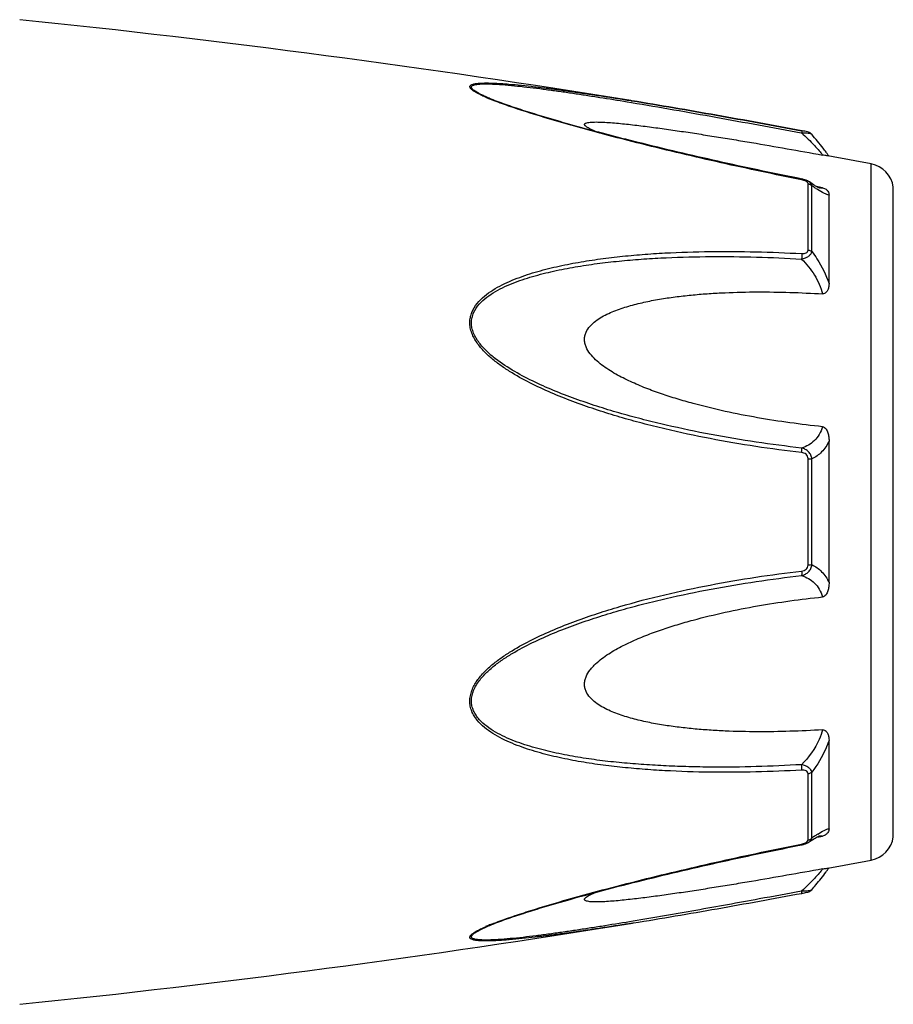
# Model space of a CAD drawing. Header units: millimetres. Extents: x 60394 to 199354, y 20895 to 166073.
# Tile 196 of 256: x 126727 to 126768, y 21633 to 21679. Entities that reach past the tile are written whole.
import ezdxf

# ---------------------------------------------------------------- set-up
doc = ezdxf.new("R2010")
doc.units = ezdxf.units.MM

msp = doc.modelspace()

# ---------------------------------------------------------------- linework, layer by layer
at = {"color": 0, "linetype": 'Continuous'}
for p, q in [((126749.204, 21675.629), (126749.201, 21675.63)), ((126755.738, 21675.465), (126755.949, 21675.43)), ((126755.914, 21675.519), (126755.933, 21675.516)), ((126755.933, 21675.516), (126755.962, 21675.511)), ((126755.962, 21675.511), (126755.933, 21675.516)), ((126763.999, 21673.992), (126764.017, 21673.989)), ((126764.036, 21674.09), (126764.02, 21674.093)), ((126764.495, 21673.922), (126764.496, 21673.922)), ((126767.317, 21639.507), (126767.317, 21672.516)), ((126764.024, 21671.802), (126763.848, 21671.837)), ((126764.324, 21668.434), (126764.324, 21671.576)), ((126764.376, 21671.667), (126764.375, 21671.668)), ((126764.383, 21671.662), (126764.375, 21671.667)), ((126764.502, 21668.363), (126764.502, 21671.486)), ((126764.86, 21671.414), (126764.73, 21671.439)), ((126764.849, 21671.379), (126764.849, 21671.379)), ((126765.009, 21671.386), (126764.86, 21671.414)), ((126768.367, 21640.606), (126768.367, 21671.417)), ((126765.317, 21666.852), (126765.317, 21671.036)), ((126765.317, 21652.664), (126765.317, 21659.376)), ((126764.324, 21653.501), (126764.324, 21658.541)), ((126764.502, 21653.515), (126764.502, 21658.527)), ((126765.317, 21640.996), (126765.317, 21645.184)), ((126764.324, 21640.457), (126764.324, 21643.603)), ((126764.502, 21640.547), (126764.502, 21643.674)), ((126764.374, 21640.365), (126764.375, 21640.365)), ((126764.375, 21640.365), (126764.383, 21640.371)), ((126764.728, 21640.592), (126764.855, 21640.616)), ((126764.847, 21640.653), (126764.848, 21640.653)), ((126764.855, 21640.616), (126765.009, 21640.645)), ((126763.832, 21640.192), (126764.024, 21640.23)), ((126755.99, 21636.517), (126756.038, 21636.524)), ((126749.225, 21636.41), (126749.227, 21636.41))]:
    msp.add_line(p, q, dxfattribs=at)
for centre, radius, start, end in [((126675.843, 21181.972), 500, 80.7849, 84.13647), ((126752.662, 21684.01), 9.088, 246.3609, 247.4013), ((126753.637, 21686.362), 11.634, 247.4181, 248.2786), ((126757.055, 21667.072), 10.1, 35.6084, 36.4199), ((126758.11, 21667.827), 8.803, 35.0395, 35.6116), ((126675.843, 21181.972), 499, 79.43712, 79.67776), ((126767.079, 21671.238), 1.3, 7.906, 79.4371), ((126763.747, 21670.407), 1.423, 75.2287, 78.791), ((126768.103, 21676.451), 6.132, 236.1693, 237.1241), ((126764.956, 21671.932), 0.564, 259.0707, 259.9327), ((126768.356, 21635.177), 6.609, 122.6489, 124.009), ((126764.239, 21640.457), 0.085, 350.9157, 359.9563), ((126770.149, 21632.532), 9.805, 124.0491, 125.1691), ((126767.079, 21640.785), 1.3, 280.5629, 352.094), ((126763.726, 21641.728), 1.527, 281.267, 282.0205), ((126675.843, 22130.051), 499, 280.32291, 280.56288), ((126757.143, 21644.88), 9.986, 323.6208, 324.6909), ((126758.424, 21643.967), 8.414, 324.7207, 325.0122), ((126762.545, 21645.923), 8.129, 280.4499, 280.9409), ((126675.843, 22130.051), 500, 275.86353, 279.22391), ((126752.738, 21627.847), 9.277, 112.3067, 113.5832), ((126753.698, 21625.526), 11.789, 111.7794, 112.3431)]:
    msp.add_arc(centre, radius, start, end, dxfattribs=at)
for points, knots in [([(126749.018, 21675.685), (126748.94, 21675.719), (126748.793, 21675.786), (126748.592, 21675.89), (126748.449, 21675.977), (126748.36, 21676.047), (126748.305, 21676.101), (126748.267, 21676.165), (126748.287, 21676.223), (126748.321, 21676.255), (126748.369, 21676.281), (126748.432, 21676.302), (126748.509, 21676.32), (126748.631, 21676.339), (126748.807, 21676.352), (126749.039, 21676.357), (126749.291, 21676.353), (126749.56, 21676.342), (126749.841, 21676.325), (126750.231, 21676.295), (126750.734, 21676.248), (126751.351, 21676.18), (126751.982, 21676.102), (126752.623, 21676.017), (126753.271, 21675.926), (126753.926, 21675.83), (126754.808, 21675.696), (126755.471, 21675.591), (126755.914, 21675.519)], [0, 0, 0, 0, 0.02948, 0.055907, 0.078214, 0.087353, 0.094931, 0.105555, 0.109954, 0.115017, 0.121315, 0.129009, 0.138057, 0.148338, 0.172058, 0.199047, 0.228459, 0.259634, 0.292171, 0.325754, 0.395293, 0.467136, 0.540634, 0.615369, 0.691049, 0.767475, 0.844512, 1, 1, 1, 1]), ([(126749.201, 21675.63), (126749.12, 21675.664), (126748.966, 21675.731), (126748.752, 21675.834), (126748.593, 21675.921), (126748.489, 21675.991), (126748.428, 21676.038), (126748.384, 21676.084), (126748.357, 21676.127), (126748.351, 21676.171), (126748.373, 21676.208), (126748.412, 21676.236), (126748.466, 21676.259), (126748.535, 21676.278), (126748.649, 21676.298), (126748.817, 21676.311), (126749.039, 21676.315), (126749.285, 21676.31), (126749.641, 21676.292), (126750.11, 21676.256), (126750.692, 21676.197), (126751.294, 21676.127), (126751.909, 21676.048), (126752.533, 21675.962), (126753.165, 21675.87), (126753.803, 21675.774), (126754.661, 21675.64), (126755.307, 21675.536), (126755.738, 21675.465)], [0, 0, 0, 0, 0.03089, 0.059177, 0.083881, 0.094457, 0.103528, 0.11093, 0.116684, 0.121223, 0.125685, 0.131127, 0.137993, 0.146338, 0.156051, 0.17896, 0.205464, 0.234539, 0.265468, 0.331155, 0.400252, 0.471609, 0.544574, 0.618731, 0.693793, 0.769568, 0.845928, 1, 1, 1, 1]), ([(126763.848, 21671.837), (126762.574, 21672.092), (126760.669, 21672.494), (126758.142, 21673.077), (126756.572, 21673.457), (126755.324, 21673.771), (126754.396, 21674.014), (126753.477, 21674.263), (126752.568, 21674.518), (126751.675, 21674.781), (126750.807, 21675.051), (126749.982, 21675.328), (126749.452, 21675.525), (126749.201, 21675.63)], [0, 0, 0, 0, 0.25737, 0.385747, 0.513657, 0.577329, 0.64069, 0.703648, 0.766063, 0.827658, 0.887975, 0.946116, 1, 1, 1, 1]), ([(126764.018, 21671.765), (126762.745, 21672.019), (126760.84, 21672.421), (126758.314, 21673.003), (126756.433, 21673.459), (126754.878, 21673.856), (126753.648, 21674.189), (126752.444, 21674.527), (126751.265, 21674.878), (126750.133, 21675.253), (126749.591, 21675.45), (126749.331, 21675.554)], [0, 0, 0, 0, 0.256646, 0.384673, 0.512244, 0.638988, 0.701822, 0.764153, 0.886175, 0.944757, 1, 1, 1, 1]), ([(126755.949, 21675.43), (126757.286, 21675.207), (126759.971, 21674.736), (126762.652, 21674.243), (126763.999, 21673.992)], [0, 0, 0, 0, 0.497132, 1, 1, 1, 1]), ([(126755.962, 21675.511), (126757.3, 21675.294), (126759.987, 21674.831), (126762.669, 21674.342), (126764.018, 21674.093)], [0, 0, 0, 0, 0.496975, 1, 1, 1, 1]), ([(126764.02, 21674.093), (126762.671, 21674.342), (126759.988, 21674.831), (126757.3, 21675.294), (126755.962, 21675.511)], [0, 0, 0, 0, 0.502936, 1, 1, 1, 1]), ([(126754.218, 21674.063), (126754.169, 21674.084), (126754.076, 21674.125), (126753.947, 21674.187), (126753.841, 21674.249), (126753.77, 21674.3), (126753.733, 21674.341), (126753.719, 21674.368), (126753.716, 21674.395), (126753.727, 21674.419), (126753.75, 21674.438), (126753.796, 21674.461), (126753.876, 21674.481), (126753.989, 21674.496), (126754.177, 21674.507), (126754.441, 21674.504), (126754.781, 21674.488), (126755.143, 21674.461), (126755.519, 21674.426), (126755.905, 21674.385), (126756.297, 21674.339), (126756.695, 21674.289), (126757.096, 21674.236), (126757.638, 21674.162), (126758.321, 21674.063), (126759.144, 21673.937), (126759.974, 21673.806), (126760.807, 21673.67), (126761.925, 21673.483), (126763.326, 21673.24), (126764.448, 21673.04), (126765.009, 21672.939)], [0, 0, 0, 0, 0.013224, 0.025246, 0.035584, 0.043707, 0.046793, 0.049242, 0.051265, 0.053246, 0.055591, 0.058505, 0.066098, 0.075763, 0.087038, 0.112872, 0.141444, 0.171707, 0.203125, 0.235343, 0.268137, 0.301392, 0.33501, 0.368911, 0.437385, 0.506544, 0.576211, 0.646269, 0.71663, 0.85801, 1, 1, 1, 1]), ([(126764.02, 21674.093), (126764.022, 21674.093), (126764.024, 21674.08), (126764.024, 21674.062), (126764.022, 21674.028), (126764.019, 21674.003), (126764.017, 21673.989)], [0, 0, 0, 0, 0.078563, 0.274425, 0.586251, 1, 1, 1, 1]), ([(126764.017, 21673.989), (126764.073, 21673.991), (126764.177, 21673.991), (126764.318, 21673.982), (126764.415, 21673.964), (126764.471, 21673.942), (126764.489, 21673.929), (126764.496, 21673.921)], [0, 0, 0, 0, 0.33971, 0.636245, 0.862204, 0.94183, 1, 1, 1, 1]), ([(126764.017, 21673.989), (126764.227, 21673.797), (126764.51, 21673.517), (126764.833, 21673.159), (126764.959, 21673.006), (126765.009, 21672.939)], [0, 0, 0, 0, 0.588807, 0.825815, 1, 1, 1, 1]), ([(126764.496, 21673.921), (126764.467, 21673.955), (126764.4, 21674.003), (126764.285, 21674.039), (126764.166, 21674.065), (126764.081, 21674.082), (126764.036, 21674.09)], [0, 0, 0, 0, 0.265729, 0.479644, 0.722816, 1, 1, 1, 1]), ([(126765.182, 21673.068), (126765.134, 21673.133), (126764.914, 21673.425), (126764.682, 21673.707), (126764.496, 21673.921)], [0, 0, 0, 0, 0.221481, 1, 1, 1, 1]), ([(126765.256, 21672.896), (126765.244, 21672.898), (126765.162, 21672.913), (126765.079, 21672.926), (126765.009, 21672.939)], [0, 0, 0, 0, 0.14802, 1, 1, 1, 1]), ([(126764.018, 21671.765), (126764.019, 21671.77), (126764.02, 21671.779), (126764.023, 21671.792), (126764.023, 21671.798), (126764.025, 21671.802), (126764.024, 21671.802)], [0, 0, 0, 0, 0.428218, 0.741394, 0.932956, 1, 1, 1, 1]), ([(126764.158, 21671.726), (126764.147, 21671.731), (126764.101, 21671.746), (126764.054, 21671.758), (126764.018, 21671.765)], [0, 0, 0, 0, 0.246414, 1, 1, 1, 1]), ([(126764.227, 21671.695), (126764.222, 21671.698), (126764.2, 21671.71), (126764.176, 21671.72), (126764.158, 21671.726)], [0, 0, 0, 0, 0.241505, 1, 1, 1, 1]), ([(126764.295, 21671.643), (126764.291, 21671.648), (126764.271, 21671.669), (126764.247, 21671.685), (126764.227, 21671.695)], [0, 0, 0, 0, 0.225244, 1, 1, 1, 1]), ([(126764.375, 21671.668), (126764.364, 21671.675), (126764.32, 21671.704), (126764.272, 21671.727), (126764.235, 21671.742)], [0, 0, 0, 0, 0.247211, 1, 1, 1, 1]), ([(126764.324, 21671.576), (126764.324, 21671.581), (126764.321, 21671.606), (126764.308, 21671.629), (126764.295, 21671.643)], [0, 0, 0, 0, 0.225175, 1, 1, 1, 1]), ([(126764.324, 21671.576), (126764.341, 21671.573), (126764.406, 21671.558), (126764.467, 21671.522), (126764.502, 21671.486)], [0, 0, 0, 0, 0.258764, 1, 1, 1, 1]), ([(126764.502, 21671.486), (126764.496, 21671.521), (126764.465, 21671.592), (126764.408, 21671.644), (126764.375, 21671.667)], [0, 0, 0, 0, 0.468978, 1, 1, 1, 1]), ([(126764.717, 21671.447), (126764.692, 21671.461), (126764.579, 21671.529), (126764.469, 21671.603), (126764.383, 21671.662)], [0, 0, 0, 0, 0.212027, 1, 1, 1, 1]), ([(126764.689, 21671.357), (126764.674, 21671.367), (126764.611, 21671.41), (126764.549, 21671.453), (126764.502, 21671.486)], [0, 0, 0, 0, 0.242177, 1, 1, 1, 1]), ([(126764.853, 21671.378), (126764.856, 21671.377), (126764.858, 21671.376), (126764.863, 21671.376), (126764.855, 21671.378), (126764.85, 21671.38), (126764.831, 21671.388), (126764.81, 21671.398), (126764.782, 21671.411), (126764.751, 21671.428), (126764.728, 21671.44), (126764.717, 21671.447)], [0, 0, 0, 0, 0.050729, 0.053439, 0.064665, 0.125059, 0.230112, 0.374221, 0.553235, 0.763061, 1, 1, 1, 1]), ([(126765.317, 21671.036), (126765.28, 21671.043), (126765.198, 21671.068), (126765.013, 21671.151), (126764.873, 21671.237), (126764.775, 21671.301)], [0, 0, 0, 0, 0.189472, 0.420855, 1, 1, 1, 1]), ([(126765.009, 21671.386), (126765, 21671.381), (126764.95, 21671.365), (126764.897, 21671.37), (126764.857, 21671.377)], [0, 0, 0, 0, 0.213215, 1, 1, 1, 1]), ([(126765.009, 21671.386), (126765.042, 21671.38), (126765.1, 21671.362), (126765.188, 21671.309), (126765.261, 21671.232), (126765.308, 21671.133), (126765.317, 21671.067), (126765.317, 21671.036)], [0, 0, 0, 0, 0.19482, 0.35748, 0.608365, 0.813655, 1, 1, 1, 1]), ([(126764.017, 21658.829), (126763.291, 21658.913), (126761.841, 21659.105), (126759.675, 21659.474), (126757.882, 21659.861), (126756.456, 21660.215), (126755.391, 21660.507), (126754.335, 21660.834), (126753.29, 21661.198), (126752.258, 21661.603), (126751.248, 21662.062), (126750.435, 21662.502), (126749.814, 21662.904), (126749.372, 21663.234), (126748.963, 21663.601), (126748.613, 21664.015), (126748.391, 21664.405), (126748.293, 21664.739), (126748.269, 21664.993), (126748.295, 21665.242), (126748.39, 21665.557), (126748.608, 21665.91), (126748.964, 21666.257), (126749.373, 21666.546), (126749.816, 21666.791), (126750.439, 21667.074), (126751.254, 21667.359), (126752.263, 21667.625), (126753.294, 21667.835), (126754.339, 21668.001), (126755.395, 21668.13), (126756.459, 21668.228), (126757.887, 21668.322), (126759.684, 21668.375), (126761.849, 21668.363), (126763.294, 21668.305), (126764.018, 21668.265)], [0, 0, 0, 0, 0.063635, 0.127396, 0.191296, 0.223303, 0.255348, 0.287434, 0.319562, 0.351727, 0.383919, 0.416107, 0.432182, 0.448215, 0.464156, 0.479907, 0.495291, 0.502793, 0.510127, 0.517331, 0.52445, 0.538608, 0.552922, 0.567437, 0.582127, 0.596956, 0.626929, 0.657232, 0.687777, 0.718508, 0.74939, 0.780398, 0.811517, 0.874045, 0.936883, 1, 1, 1, 1]), ([(126764.017, 21668.008), (126764.077, 21668.021), (126764.191, 21668.055), (126764.342, 21668.132), (126764.455, 21668.233), (126764.495, 21668.321), (126764.502, 21668.363)], [0, 0, 0, 0, 0.291894, 0.562609, 0.798475, 1, 1, 1, 1]), ([(126764.018, 21668.265), (126764.055, 21668.263), (126764.128, 21668.264), (126764.229, 21668.287), (126764.307, 21668.346), (126764.324, 21668.407), (126764.324, 21668.434)], [0, 0, 0, 0, 0.287056, 0.554503, 0.787456, 1, 1, 1, 1]), ([(126764.324, 21668.434), (126764.341, 21668.432), (126764.404, 21668.42), (126764.465, 21668.393), (126764.502, 21668.363)], [0, 0, 0, 0, 0.266982, 1, 1, 1, 1]), ([(126764.502, 21668.363), (126764.588, 21668.25), (126764.917, 21667.781), (126765.176, 21667.26), (126765.317, 21666.852)], [0, 0, 0, 0, 0.246978, 1, 1, 1, 1]), ([(126764.016, 21659.046), (126763.299, 21659.127), (126761.864, 21659.314), (126759.722, 21659.67), (126757.948, 21660.043), (126756.537, 21660.385), (126755.483, 21660.666), (126754.436, 21660.979), (126753.4, 21661.329), (126752.375, 21661.716), (126751.37, 21662.154), (126750.397, 21662.659), (126749.628, 21663.156), (126749.073, 21663.624), (126748.769, 21663.959), (126748.569, 21664.254), (126748.451, 21664.488), (126748.372, 21664.733), (126748.345, 21664.984), (126748.374, 21665.23), (126748.477, 21665.538), (126748.708, 21665.879), (126749.074, 21666.206), (126749.491, 21666.476), (126749.938, 21666.703), (126750.404, 21666.899), (126750.885, 21667.069), (126751.541, 21667.267), (126752.381, 21667.471), (126753.404, 21667.662), (126754.441, 21667.812), (126755.487, 21667.927), (126756.54, 21668.014), (126757.954, 21668.094), (126759.731, 21668.134), (126761.872, 21668.112), (126763.302, 21668.049), (126764.017, 21668.008)], [0, 0, 0, 0, 0.063589, 0.127295, 0.191136, 0.223111, 0.255121, 0.287171, 0.319267, 0.351401, 0.383569, 0.41575, 0.447866, 0.463844, 0.479652, 0.487454, 0.495134, 0.502662, 0.51, 0.517195, 0.524298, 0.538439, 0.552765, 0.567303, 0.582017, 0.596869, 0.611832, 0.626888, 0.657217, 0.687781, 0.718525, 0.749415, 0.780427, 0.811548, 0.874072, 0.936899, 1, 1, 1, 1]), ([(126764.018, 21668.265), (126764.022, 21668.225), (126764.025, 21668.139), (126764.021, 21668.053), (126764.017, 21668.008)], [0, 0, 0, 0, 0.467767, 1, 1, 1, 1]), ([(126764.017, 21668.008), (126764.247, 21667.779), (126764.657, 21667.268), (126764.928, 21666.667), (126765.009, 21666.353)], [0, 0, 0, 0, 0.500208, 1, 1, 1, 1]), ([(126765.009, 21660.058), (126764.493, 21660.11), (126763.461, 21660.234), (126761.92, 21660.474), (126760.385, 21660.773), (126759.116, 21661.08), (126758.111, 21661.369), (126757.363, 21661.61), (126756.624, 21661.88), (126755.899, 21662.187), (126755.312, 21662.482), (126754.862, 21662.752), (126754.539, 21662.975), (126754.239, 21663.224), (126753.975, 21663.506), (126753.807, 21663.779), (126753.731, 21664.015), (126753.711, 21664.195), (126753.73, 21664.372), (126753.806, 21664.594), (126753.974, 21664.839), (126754.239, 21665.074), (126754.541, 21665.268), (126754.863, 21665.432), (126755.314, 21665.621), (126755.903, 21665.809), (126756.627, 21665.985), (126757.366, 21666.122), (126758.113, 21666.229), (126758.867, 21666.312), (126759.627, 21666.373), (126760.645, 21666.429), (126761.925, 21666.457), (126763.466, 21666.435), (126764.495, 21666.386), (126765.009, 21666.353)], [0, 0, 0, 0, 0.063495, 0.12712, 0.190878, 0.25478, 0.286791, 0.31884, 0.350926, 0.383041, 0.415158, 0.431203, 0.447213, 0.463143, 0.478902, 0.4943, 0.5018, 0.509129, 0.516317, 0.523425, 0.537606, 0.551987, 0.566584, 0.581352, 0.596258, 0.626376, 0.656797, 0.687441, 0.718253, 0.749203, 0.780268, 0.811433, 0.874017, 0.936884, 1, 1, 1, 1]), ([(126765.317, 21666.852), (126765.317, 21666.801), (126765.309, 21666.697), (126765.273, 21666.572), (126765.225, 21666.479), (126765.175, 21666.414), (126765.103, 21666.361), (126765.041, 21666.351), (126765.009, 21666.353)], [0, 0, 0, 0, 0.238003, 0.476366, 0.597445, 0.721615, 0.853559, 1, 1, 1, 1]), ([(126765.009, 21660.058), (126764.972, 21659.929), (126764.872, 21659.688), (126764.637, 21659.389), (126764.346, 21659.174), (126764.128, 21659.082), (126764.016, 21659.046)], [0, 0, 0, 0, 0.272929, 0.523074, 0.761734, 1, 1, 1, 1]), ([(126765.009, 21660.058), (126765.043, 21660.054), (126765.108, 21660.028), (126765.177, 21659.952), (126765.226, 21659.863), (126765.274, 21659.739), (126765.309, 21659.576), (126765.317, 21659.443), (126765.317, 21659.377)], [0, 0, 0, 0, 0.125535, 0.252013, 0.377694, 0.502869, 0.751849, 1, 1, 1, 1]), ([(126764.502, 21658.527), (126764.495, 21658.589), (126764.462, 21658.714), (126764.352, 21658.872), (126764.197, 21658.987), (126764.077, 21659.031), (126764.016, 21659.046)], [0, 0, 0, 0, 0.250125, 0.500215, 0.750197, 1, 1, 1, 1]), ([(126764.017, 21658.829), (126764.021, 21658.871), (126764.024, 21658.943), (126764.022, 21659.016), (126764.016, 21659.046)], [0, 0, 0, 0, 0.583261, 1, 1, 1, 1]), ([(126765.317, 21659.376), (126765.23, 21659.187), (126765.006, 21658.846), (126764.673, 21658.61), (126764.502, 21658.527)], [0, 0, 0, 0, 0.522223, 1, 1, 1, 1]), ([(126764.324, 21658.541), (126764.324, 21658.58), (126764.309, 21658.658), (126764.236, 21658.753), (126764.131, 21658.809), (126764.055, 21658.824), (126764.017, 21658.829)], [0, 0, 0, 0, 0.249368, 0.500015, 0.750587, 1, 1, 1, 1]), ([(126764.324, 21658.541), (126764.341, 21658.541), (126764.4, 21658.539), (126764.46, 21658.534), (126764.502, 21658.527)], [0, 0, 0, 0, 0.284006, 1, 1, 1, 1]), ([(126764.017, 21652.996), (126764.078, 21653.011), (126764.198, 21653.056), (126764.352, 21653.17), (126764.462, 21653.328), (126764.495, 21653.453), (126764.502, 21653.515)], [0, 0, 0, 0, 0.249817, 0.499798, 0.74986, 1, 1, 1, 1]), ([(126764.018, 21653.213), (126764.056, 21653.218), (126764.132, 21653.234), (126764.236, 21653.289), (126764.309, 21653.384), (126764.324, 21653.462), (126764.324, 21653.501)], [0, 0, 0, 0, 0.249451, 0.500018, 0.750583, 1, 1, 1, 1]), ([(126764.324, 21653.501), (126764.341, 21653.501), (126764.4, 21653.503), (126764.46, 21653.508), (126764.502, 21653.515)], [0, 0, 0, 0, 0.284019, 1, 1, 1, 1]), ([(126764.502, 21653.515), (126764.673, 21653.431), (126765.006, 21653.195), (126765.23, 21652.853), (126765.317, 21652.664)], [0, 0, 0, 0, 0.477899, 1, 1, 1, 1]), ([(126764.017, 21643.772), (126763.293, 21643.732), (126761.848, 21643.673), (126759.683, 21643.658), (126757.887, 21643.718), (126756.458, 21643.811), (126755.394, 21643.907), (126754.338, 21644.037), (126753.293, 21644.204), (126752.263, 21644.414), (126751.254, 21644.681), (126750.438, 21644.967), (126749.816, 21645.25), (126749.373, 21645.495), (126748.964, 21645.784), (126748.668, 21646.076), (126748.478, 21646.344), (126748.364, 21646.562), (126748.292, 21646.799), (126748.26, 21647.134), (126748.351, 21647.564), (126748.61, 21648.028), (126748.963, 21648.442), (126749.372, 21648.809), (126749.814, 21649.139), (126750.435, 21649.54), (126751.248, 21649.98), (126752.258, 21650.439), (126753.29, 21650.844), (126754.336, 21651.207), (126755.743, 21651.641), (126757.522, 21652.108), (126759.676, 21652.562), (126761.842, 21652.935), (126763.292, 21653.129), (126764.018, 21653.213)], [0, 0, 0, 0, 0.063127, 0.125969, 0.188473, 0.219596, 0.250616, 0.281496, 0.312222, 0.342767, 0.373071, 0.403045, 0.417875, 0.432563, 0.447076, 0.461383, 0.468491, 0.475585, 0.482706, 0.489913, 0.504703, 0.520085, 0.535843, 0.551789, 0.567824, 0.583902, 0.616092, 0.648285, 0.680449, 0.712576, 0.744661, 0.808707, 0.872603, 0.936364, 1, 1, 1, 1]), ([(126764.016, 21644.03), (126763.301, 21643.989), (126761.871, 21643.926), (126760.085, 21643.905), (126758.661, 21643.929), (126757.598, 21643.969), (126756.539, 21644.03), (126755.486, 21644.113), (126754.439, 21644.228), (126753.403, 21644.381), (126752.38, 21644.572), (126751.376, 21644.816), (126750.561, 21645.078), (126749.937, 21645.34), (126749.49, 21645.568), (126749.074, 21645.837), (126748.768, 21646.112), (126748.569, 21646.369), (126748.449, 21646.58), (126748.371, 21646.812), (126748.336, 21647.144), (126748.436, 21647.569), (126748.709, 21648.022), (126749.073, 21648.419), (126749.489, 21648.771), (126749.936, 21649.086), (126750.558, 21649.469), (126751.371, 21649.89), (126752.376, 21650.328), (126753.4, 21650.716), (126754.437, 21651.063), (126755.484, 21651.376), (126756.537, 21651.66), (126757.949, 21652.002), (126759.724, 21652.366), (126761.865, 21652.727), (126763.299, 21652.915), (126764.017, 21652.996)], [0, 0, 0, 0, 0.063114, 0.125949, 0.157245, 0.188456, 0.219582, 0.250607, 0.281495, 0.312234, 0.342798, 0.373129, 0.40314, 0.417992, 0.432705, 0.447241, 0.461558, 0.468661, 0.475744, 0.482848, 0.490045, 0.504858, 0.520307, 0.536124, 0.552106, 0.56816, 0.584244, 0.616427, 0.648598, 0.680734, 0.712828, 0.744881, 0.776894, 0.808867, 0.872702, 0.936412, 1, 1, 1, 1]), ([(126764.018, 21653.213), (126764.022, 21653.171), (126764.025, 21653.099), (126764.023, 21653.026), (126764.017, 21652.996)], [0, 0, 0, 0, 0.582827, 1, 1, 1, 1]), ([(126764.017, 21652.996), (126764.129, 21652.96), (126764.347, 21652.867), (126764.638, 21652.652), (126764.872, 21652.353), (126764.972, 21652.112), (126765.009, 21651.983)], [0, 0, 0, 0, 0.238394, 0.476974, 0.727116, 1, 1, 1, 1]), ([(126765.317, 21652.664), (126765.317, 21652.598), (126765.309, 21652.465), (126765.274, 21652.302), (126765.226, 21652.177), (126765.177, 21652.089), (126765.108, 21652.013), (126765.043, 21651.986), (126765.009, 21651.983)], [0, 0, 0, 0, 0.248169, 0.497163, 0.622341, 0.748019, 0.874484, 1, 1, 1, 1]), ([(126765.009, 21645.684), (126764.495, 21645.652), (126763.466, 21645.603), (126761.925, 21645.581), (126760.645, 21645.609), (126759.627, 21645.666), (126758.867, 21645.727), (126758.113, 21645.81), (126757.366, 21645.917), (126756.627, 21646.055), (126755.902, 21646.231), (126755.314, 21646.419), (126754.863, 21646.608), (126754.54, 21646.773), (126754.239, 21646.967), (126753.974, 21647.202), (126753.805, 21647.447), (126753.73, 21647.669), (126753.711, 21647.846), (126753.731, 21648.026), (126753.808, 21648.263), (126753.941, 21648.48), (126754.105, 21648.674), (126754.288, 21648.858), (126754.539, 21649.066), (126754.862, 21649.29), (126755.312, 21649.56), (126755.899, 21649.855), (126756.624, 21650.162), (126757.363, 21650.432), (126758.111, 21650.673), (126759.116, 21650.961), (126760.385, 21651.268), (126761.92, 21651.567), (126763.461, 21651.807), (126764.493, 21651.931), (126765.009, 21651.983)], [0, 0, 0, 0, 0.063112, 0.125975, 0.188555, 0.219719, 0.250782, 0.281729, 0.312543, 0.343186, 0.373609, 0.403727, 0.418634, 0.433407, 0.448005, 0.462391, 0.476578, 0.483689, 0.490881, 0.498215, 0.505719, 0.521118, 0.528977, 0.536891, 0.552822, 0.568831, 0.584876, 0.616992, 0.649103, 0.681187, 0.713234, 0.745242, 0.809138, 0.87289, 0.93651, 1, 1, 1, 1]), ([(126765.009, 21645.684), (126764.969, 21645.529), (126764.752, 21644.917), (126764.362, 21644.373), (126764.016, 21644.03)], [0, 0, 0, 0, 0.247925, 1, 1, 1, 1]), ([(126765.009, 21645.684), (126765.041, 21645.686), (126765.103, 21645.677), (126765.175, 21645.624), (126765.226, 21645.559), (126765.273, 21645.465), (126765.309, 21645.34), (126765.317, 21645.236), (126765.317, 21645.185)], [0, 0, 0, 0, 0.146355, 0.278259, 0.402425, 0.523518, 0.761934, 1, 1, 1, 1]), ([(126765.317, 21645.184), (126765.27, 21645.048), (126765.059, 21644.515), (126764.762, 21644.016), (126764.502, 21643.674)], [0, 0, 0, 0, 0.251574, 1, 1, 1, 1]), ([(126764.502, 21643.674), (126764.495, 21643.716), (126764.455, 21643.804), (126764.342, 21643.905), (126764.191, 21643.983), (126764.076, 21644.017), (126764.016, 21644.03)], [0, 0, 0, 0, 0.201639, 0.43756, 0.708236, 1, 1, 1, 1]), ([(126764.017, 21643.772), (126764.022, 21643.812), (126764.025, 21643.899), (126764.02, 21643.985), (126764.016, 21644.03)], [0, 0, 0, 0, 0.467922, 1, 1, 1, 1]), ([(126764.324, 21643.603), (126764.324, 21643.631), (126764.307, 21643.691), (126764.229, 21643.75), (126764.127, 21643.773), (126764.055, 21643.774), (126764.017, 21643.772)], [0, 0, 0, 0, 0.212614, 0.445637, 0.713059, 1, 1, 1, 1]), ([(126764.324, 21643.603), (126764.341, 21643.605), (126764.404, 21643.617), (126764.465, 21643.644), (126764.502, 21643.674)], [0, 0, 0, 0, 0.267018, 1, 1, 1, 1]), ([(126764.791, 21640.742), (126764.886, 21640.803), (126765.022, 21640.885), (126765.201, 21640.965), (126765.281, 21640.989), (126765.317, 21640.996)], [0, 0, 0, 0, 0.577794, 0.80943, 1, 1, 1, 1]), ([(126765.317, 21640.996), (126765.317, 21640.964), (126765.308, 21640.898), (126765.261, 21640.799), (126765.188, 21640.722), (126765.1, 21640.669), (126765.042, 21640.652), (126765.009, 21640.645)], [0, 0, 0, 0, 0.186516, 0.391937, 0.642812, 0.805374, 1, 1, 1, 1]), ([(126749.324, 21636.473), (126749.584, 21636.577), (126750.125, 21636.775), (126751.258, 21637.15), (126752.742, 21637.594), (126754.568, 21638.095), (126757.057, 21638.735), (126760.207, 21639.474), (126762.744, 21640.014), (126764.018, 21640.268)], [0, 0, 0, 0, 0.055213, 0.113792, 0.23581, 0.360995, 0.487722, 0.743348, 1, 1, 1, 1]), ([(126764.018, 21640.268), (126764.019, 21640.263), (126764.021, 21640.254), (126764.023, 21640.241), (126764.023, 21640.235), (126764.025, 21640.231), (126764.024, 21640.23)], [0, 0, 0, 0, 0.428099, 0.741246, 0.932847, 1, 1, 1, 1]), ([(126764.157, 21640.306), (126764.163, 21640.308), (126764.186, 21640.317), (126764.209, 21640.328), (126764.226, 21640.337)], [0, 0, 0, 0, 0.257368, 1, 1, 1, 1]), ([(126764.179, 21640.271), (126764.197, 21640.277), (126764.265, 21640.301), (126764.33, 21640.334), (126764.374, 21640.365)], [0, 0, 0, 0, 0.254193, 1, 1, 1, 1]), ([(126764.226, 21640.337), (126764.239, 21640.344), (126764.28, 21640.369), (126764.317, 21640.411), (126764.323, 21640.444)], [0, 0, 0, 0, 0.308636, 1, 1, 1, 1]), ([(126764.324, 21640.457), (126764.341, 21640.46), (126764.406, 21640.475), (126764.467, 21640.511), (126764.502, 21640.547)], [0, 0, 0, 0, 0.258792, 1, 1, 1, 1]), ([(126764.375, 21640.365), (126764.408, 21640.388), (126764.465, 21640.44), (126764.496, 21640.512), (126764.502, 21640.547)], [0, 0, 0, 0, 0.53106, 1, 1, 1, 1]), ([(126764.383, 21640.371), (126764.414, 21640.392), (126764.521, 21640.465), (126764.631, 21640.536), (126764.713, 21640.583)], [0, 0, 0, 0, 0.283099, 1, 1, 1, 1]), ([(126764.713, 21640.583), (126764.741, 21640.599), (126764.787, 21640.624), (126764.835, 21640.646), (126764.853, 21640.653)], [0, 0, 0, 0, 0.632551, 1, 1, 1, 1]), ([(126764.848, 21640.653), (126764.864, 21640.656), (126764.917, 21640.664), (126764.975, 21640.662), (126765.009, 21640.645)], [0, 0, 0, 0, 0.296315, 1, 1, 1, 1]), ([(126749.225, 21636.41), (126749.477, 21636.514), (126750.007, 21636.711), (126750.831, 21636.987), (126751.697, 21637.257), (126752.891, 21637.608), (126754.415, 21638.026), (126756.895, 21638.664), (126760.034, 21639.4), (126762.562, 21639.938), (126763.832, 21640.192)], [0, 0, 0, 0, 0.054079, 0.112293, 0.172626, 0.23422, 0.359577, 0.486553, 0.742745, 1, 1, 1, 1]), ([(126765.009, 21639.085), (126764.447, 21638.984), (126763.324, 21638.783), (126761.92, 21638.541), (126760.801, 21638.354), (126759.966, 21638.217), (126759.135, 21638.086), (126758.31, 21637.96), (126757.627, 21637.862), (126757.084, 21637.787), (126756.682, 21637.735), (126756.284, 21637.685), (126755.891, 21637.64), (126755.505, 21637.599), (126755.129, 21637.564), (126754.768, 21637.538), (126754.428, 21637.522), (126754.165, 21637.521), (126753.978, 21637.532), (126753.866, 21637.548), (126753.789, 21637.568), (126753.744, 21637.593), (126753.724, 21637.613), (126753.715, 21637.638), (126753.721, 21637.665), (126753.738, 21637.692), (126753.778, 21637.734), (126753.85, 21637.786), (126753.959, 21637.847), (126754.09, 21637.911), (126754.184, 21637.952), (126754.233, 21637.972)], [0, 0, 0, 0, 0.142006, 0.283398, 0.353765, 0.423828, 0.493495, 0.562647, 0.631121, 0.66502, 0.698626, 0.731869, 0.764656, 0.796849, 0.828224, 0.858442, 0.886945, 0.912611, 0.92378, 0.93331, 0.940718, 0.943524, 0.945777, 0.947738, 0.949832, 0.952411, 0.955637, 0.963997, 0.974507, 0.98666, 1, 1, 1, 1]), ([(126765.009, 21639.085), (126764.959, 21639.018), (126764.833, 21638.864), (126764.61, 21638.616), (126764.331, 21638.331), (126764.126, 21638.135), (126764.016, 21638.034)], [0, 0, 0, 0, 0.174298, 0.411219, 0.692021, 1, 1, 1, 1]), ([(126764.496, 21638.101), (126764.562, 21638.177), (126764.799, 21638.455), (126765.026, 21638.743), (126765.183, 21638.956)], [0, 0, 0, 0, 0.274505, 1, 1, 1, 1]), ([(126765.009, 21639.085), (126765.041, 21639.091), (126765.125, 21639.106), (126765.21, 21639.119), (126765.262, 21639.129)], [0, 0, 0, 0, 0.376124, 1, 1, 1, 1]), ([(126764.016, 21638.034), (126763.346, 21637.91), (126761.675, 21637.601), (126759.012, 21637.119), (126757.017, 21636.775), (126756.024, 21636.609)], [0, 0, 0, 0, 0.251917, 0.627872, 1, 1, 1, 1]), ([(126756.038, 21636.524), (126757.363, 21636.74), (126760.025, 21637.199), (126762.683, 21637.682), (126764.019, 21637.929)], [0, 0, 0, 0, 0.497068, 1, 1, 1, 1]), ([(126764.496, 21638.101), (126764.49, 21638.094), (126764.471, 21638.081), (126764.415, 21638.059), (126764.318, 21638.041), (126764.177, 21638.031), (126764.072, 21638.032), (126764.016, 21638.034)], [0, 0, 0, 0, 0.057868, 0.137343, 0.363312, 0.660033, 1, 1, 1, 1]), ([(126764.019, 21637.929), (126764.022, 21637.93), (126764.023, 21637.943), (126764.023, 21637.96), (126764.021, 21637.995), (126764.018, 21638.02), (126764.016, 21638.034)], [0, 0, 0, 0, 0.078467, 0.274376, 0.586265, 1, 1, 1, 1]), ([(126764.087, 21637.942), (126764.127, 21637.95), (126764.201, 21637.965), (126764.307, 21637.989), (126764.409, 21638.024), (126764.469, 21638.07), (126764.496, 21638.101)], [0, 0, 0, 0, 0.273626, 0.507992, 0.727544, 1, 1, 1, 1]), ([(126756.024, 21636.609), (126755.578, 21636.535), (126754.912, 21636.425), (126754.025, 21636.286), (126753.367, 21636.186), (126752.714, 21636.09), (126752.068, 21636), (126751.432, 21635.917), (126750.809, 21635.842), (126750.205, 21635.779), (126749.718, 21635.74), (126749.346, 21635.72), (126749.09, 21635.713), (126748.855, 21635.715), (126748.678, 21635.727), (126748.555, 21635.746), (126748.48, 21635.764), (126748.42, 21635.786), (126748.376, 21635.813), (126748.352, 21635.852), (126748.356, 21635.897), (126748.383, 21635.941), (126748.427, 21635.988), (126748.488, 21636.037), (126748.595, 21636.11), (126748.758, 21636.2), (126748.981, 21636.306), (126749.141, 21636.375), (126749.225, 21636.41)], [0, 0, 0, 0, 0.153439, 0.229445, 0.304902, 0.379707, 0.453642, 0.526452, 0.597735, 0.666841, 0.732698, 0.763801, 0.793118, 0.81995, 0.843381, 0.853458, 0.862207, 0.869459, 0.875128, 0.87961, 0.884095, 0.889726, 0.896977, 0.905865, 0.916254, 0.94079, 0.969089, 1, 1, 1, 1]), ([(126755.99, 21636.517), (126755.543, 21636.444), (126754.874, 21636.338), (126753.984, 21636.202), (126753.324, 21636.106), (126752.669, 21636.014), (126752.022, 21635.928), (126751.386, 21635.85), (126750.763, 21635.781), (126750.255, 21635.733), (126749.861, 21635.703), (126749.577, 21635.685), (126749.306, 21635.674), (126749.05, 21635.669), (126748.816, 21635.674), (126748.638, 21635.688), (126748.513, 21635.707), (126748.435, 21635.724), (126748.37, 21635.746), (126748.32, 21635.772), (126748.285, 21635.804), (126748.273, 21635.846), (126748.285, 21635.891), (126748.316, 21635.936), (126748.363, 21635.983), (126748.452, 21636.054), (126748.595, 21636.142), (126748.798, 21636.247), (126748.947, 21636.314), (126749.026, 21636.349)], [0, 0, 0, 0, 0.155309, 0.232207, 0.308518, 0.38411, 0.45876, 0.532202, 0.604002, 0.673502, 0.707078, 0.73962, 0.77081, 0.800217, 0.827213, 0.851007, 0.8614, 0.870581, 0.878415, 0.8848, 0.889847, 0.894233, 0.899058, 0.905123, 0.912705, 0.92179, 0.943969, 0.970425, 1, 1, 1, 1])]:
    msp.add_open_spline(points, degree=3, knots=knots, dxfattribs=at)
for points in [[(126764.235, 21671.742), (126764.194, 21671.758), (126764.152, 21671.771), (126764.11, 21671.783)], [(126764.018, 21640.268), (126764.049, 21640.274), (126764.08, 21640.282), (126764.11, 21640.29)], [(126764.044, 21640.235), (126764.089, 21640.244), (126764.135, 21640.256), (126764.179, 21640.271)], [(126764.11, 21640.29), (126764.126, 21640.295), (126764.141, 21640.3), (126764.157, 21640.306)]]:
    msp.add_open_spline(points, degree=3, dxfattribs=at)

doc.saveas('drawing.dxf')
